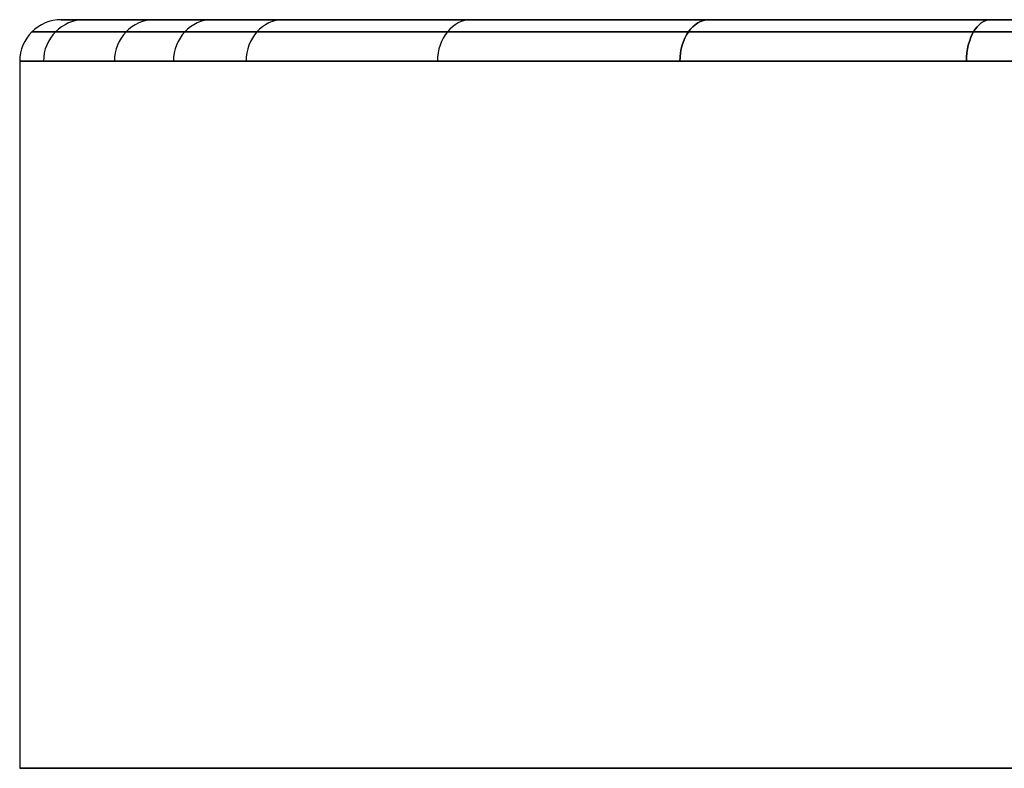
# Model space of a CAD drawing. Extents: x -334 to 592, y -3 to 481.
# Tile 2 of 37: x -64 to -40, y -3 to 15. Entities that reach past the tile are written whole.
import ezdxf

# ---------------------------------------------------------------- set-up
doc = ezdxf.new("R2010")
doc.units = 0
doc.header["$MEASUREMENT"] = 0
doc.layers.add('DEFAULT', color=178, linetype='CONTINUOUS')

msp = doc.modelspace()

# ---------------------------------------------------------------- linework, layer by layer
at = {"layer": 'DEFAULT'}
for p, q in [((-62.747, 14.719), (43.653, 14.719)), ((-63.747, 13.719), (-63.747, -3.281)), ((-63.747, -3.281, 0), (44.653, -3.281, 0))]:
    msp.add_line(p, q, dxfattribs=at)
at = {"layer": 'DEFAULT', "extrusion": (-1.42017e-26, 1, -3.33901e-17)}
msp.add_circle((9.547, 0, 14.719), 53.2, dxfattribs=at)
at = {"layer": 'DEFAULT', "extrusion": (-1.21709e-13, 1, 3.1092e-13)}
msp.add_circle((9.547, 0, 14.427), 53.907, dxfattribs=at)
at = {"layer": 'DEFAULT', "extrusion": (0, 1, 0)}
msp.add_circle((9.547, 0, 13.719), 54.2, dxfattribs=at)
at = {"layer": 'DEFAULT', "extrusion": (-2.86773e-17, 1, -2.04838e-17)}
msp.add_circle((9.547, 0, -3.281), 54.2, dxfattribs=at)
at = {"layer": 'DEFAULT', "extrusion": (-1.50841e-09, 2.69139e-09, 1)}
msp.add_arc((-62.747, 13.719, 0), 1, 90, 180, dxfattribs=at)
at = {"layer": 'DEFAULT', "extrusion": (0.14494, -2.68752e-09, 0.98944)}
msp.add_arc((13.719, 62.647, -1.384), 1, 360, 90, dxfattribs=at)
at = {"layer": 'DEFAULT', "extrusion": (-0.14494, -1.87347e-09, 0.98944)}
msp.add_arc((-13.719, -62.647, 1.384), 1, 180, 270, dxfattribs=at)
at = {"layer": 'DEFAULT', "extrusion": (0.286819, 7.92995e-10, 0.957985)}
msp.add_arc((13.719, 62.346, -2.738), 1, 360, 90, dxfattribs=at)
at = {"layer": 'DEFAULT', "extrusion": (-0.286819, 3.29013e-10, 0.957985)}
msp.add_arc((-13.719, -62.346, 2.738), 1, 180, 270, dxfattribs=at)
at = {"layer": 'DEFAULT', "extrusion": (0.362957, -2.22067e-10, 0.931806)}
msp.add_arc((13.719, 62.096, -3.465), 1, 0, 90, dxfattribs=at)
at = {"layer": 'DEFAULT', "extrusion": (-0.362956, 5.65087e-10, 0.931806)}
msp.add_arc((-13.719, -62.096, 3.465), 1, 180, 270, dxfattribs=at)
at = {"layer": 'DEFAULT', "extrusion": (0.436742, -1.0553e-09, 0.899587)}
msp.add_arc((13.719, 61.789, -4.17), 1, 360, 90, dxfattribs=at)
at = {"layer": 'DEFAULT', "extrusion": (-0.436742, -6.76578e-13, 0.899587)}
msp.add_arc((-13.719, -61.789, 4.17), 1, 180, 270, dxfattribs=at)
at = {"layer": 'DEFAULT', "extrusion": (0.579965, 6.60931e-10, 0.814641)}
msp.add_arc((13.719, 60.978, -5.537), 1, 360, 90, dxfattribs=at)
at = {"layer": 'DEFAULT', "extrusion": (-0.579965, 7.12859e-10, 0.814641)}
msp.add_arc((-13.719, -60.978, 5.537), 1, 180, 270, dxfattribs=at)
at = {"layer": 'DEFAULT', "extrusion": (0.707107, -4.79219e-10, 0.707107)}
msp.add_arc((13.719, 59.951, -6.751), 1, 360, 90, dxfattribs=at)
at = {"layer": 'DEFAULT', "extrusion": (0.707107, 8.01818e-10, -0.707107)}
msp.add_arc((13.719, -59.951, -6.751), 1, 270, 0, dxfattribs=at)
at = {"layer": 'DEFAULT', "extrusion": (0.814641, 3.82712e-10, 0.579965)}
msp.add_arc((13.719, 58.737, -7.778), 1, 360, 90, dxfattribs=at)
at = {"layer": 'DEFAULT', "extrusion": (0.814641, -7.1294e-10, -0.579965)}
msp.add_arc((13.719, -58.737, -7.778), 1, 270, 0, dxfattribs=at)

doc.saveas('drawing.dxf')
